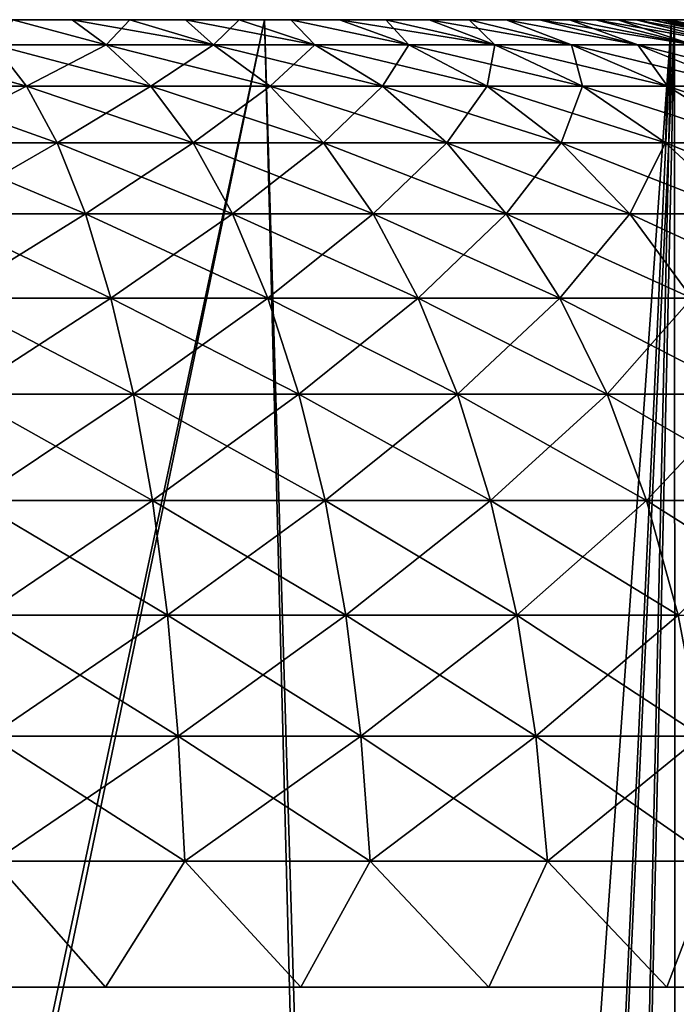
# Model space of a CAD drawing. Header units: millimetres. Extents: x -68 to 68, y 0 to 255.
# Tile 94 of 217: x 59.16 to 60.51, y 27.96 to 30. Entities that reach past the tile are written whole.
import ezdxf

# ---------------------------------------------------------------- set-up
doc = ezdxf.new("R2010")
doc.units = ezdxf.units.MM
doc.header["$LTSCALE"] = 41.718519
for name, color, linetype in [('10', 7, 'CONTINUOUS'), ('15', 7, 'CONTINUOUS'), ('2', 7, 'CONTINUOUS'), ('6', 7, 'CONTINUOUS'), ('69', 7, 'CONTINUOUS'), ('70', 7, 'CONTINUOUS'), ('71', 7, 'CONTINUOUS')]:
    doc.layers.add(name, color=color, linetype=linetype)

msp = doc.modelspace()

# ---------------------------------------------------------------- linework, layer by layer
at = {"layer": '10', "color": 7, "linetype": 'Continuous', "true_color": 0xf5f5f5}
for points in [[(58.2068, 30, 31.1122), (59.6633, 30, 28.2186), (58.4438, 24.2869, 30.1241), (58.2068, 30, 31.1122)], [(59.6633, 30, -28.2186), (58.2068, 30, -31.1122), (58.4744, 24.2869, -30.0646), (59.6633, 30, -28.2186)], [(58.4438, 24.2869, 30.1241), (59.6633, 30, 28.2186), (59.8107, 24.2869, 27.3097), (58.4438, 24.2869, 30.1241)], [(59.835, 24.2869, -27.2564), (59.6633, 30, -28.2186), (58.4744, 24.2869, -30.0646), (59.835, 24.2869, -27.2564)], [(59.6633, 30, 28.2186), (60.976, 30, 25.2571), (59.8107, 24.2869, 27.3097), (59.6633, 30, 28.2186)], [(60.976, 30, -25.2571), (59.6633, 30, -28.2186), (59.835, 24.2869, -27.2564), (60.976, 30, -25.2571)], [(59.8107, 24.2869, 27.3097), (60.976, 30, 25.2571), (61.0421, 24.2869, 24.4335), (59.8107, 24.2869, 27.3097)], [(61.0608, 24.2869, -24.3869), (60.976, 30, -25.2571), (59.835, 24.2869, -27.2564), (61.0608, 24.2869, -24.3869)]]:
    msp.add_3dface(points, dxfattribs=at)
at = {"layer": '15', "color": 252, "linetype": 'Continuous', "true_color": 0x96918c}
for points in [[(60.2832, 30, -24.9701), (58.9853, 30, -27.898), (34.2525, 30, -26.8351), (60.2832, 30, -24.9701)], [(35.8103, 30, -24.718), (60.2832, 30, -24.9701), (34.2525, 30, -26.8351), (35.8103, 30, -24.718)], [(58.9853, 30, 27.898), (60.2832, 30, 24.9701), (34.2525, 30, 26.8351), (58.9853, 30, 27.898)], [(34.2525, 30, 26.8351), (60.2832, 30, 24.9701), (35.8103, 30, 24.718), (34.2525, 30, 26.8351)], [(37.2374, 30, -22.5107), (60.2832, 30, -24.9701), (35.8103, 30, -24.718), (37.2374, 30, -22.5107)], [(60.2832, 30, 24.9701), (61.4357, 30, 21.9821), (35.8103, 30, 24.718), (60.2832, 30, 24.9701)], [(35.8103, 30, 24.718), (61.4357, 30, 21.9821), (37.2374, 30, 22.5107), (35.8103, 30, 24.718)], [(61.4357, 30, -21.9821), (60.2832, 30, -24.9701), (37.2374, 30, -22.5107), (61.4357, 30, -21.9821)], [(38.5286, 30, -20.2214), (61.4357, 30, -21.9821), (37.2374, 30, -22.5107), (38.5286, 30, -20.2214)], [(37.2374, 30, 22.5107), (61.4357, 30, 21.9821), (38.5286, 30, 20.2214), (37.2374, 30, 22.5107)], [(62.4404, 30, -18.941), (61.4357, 30, -21.9821), (38.5286, 30, -20.2214), (62.4404, 30, -18.941)], [(39.6792, 30, -17.8582), (62.4404, 30, -18.941), (38.5286, 30, -20.2214), (39.6792, 30, -17.8582)], [(61.4357, 30, 21.9821), (62.4404, 30, 18.941), (38.5286, 30, 20.2214), (61.4357, 30, 21.9821)], [(38.5286, 30, 20.2214), (62.4404, 30, 18.941), (39.6792, 30, 17.8582), (38.5286, 30, 20.2214)], [(63.2945, 30, -15.8545), (62.4404, 30, -18.941), (39.6792, 30, -17.8582), (63.2945, 30, -15.8545)], [(40.6851, 30, -15.4298), (63.2945, 30, -15.8545), (39.6792, 30, -17.8582), (40.6851, 30, -15.4298)], [(62.4404, 30, 18.941), (63.2945, 30, 15.8545), (39.6792, 30, 17.8582), (62.4404, 30, 18.941)], [(39.6792, 30, 17.8582), (63.2945, 30, 15.8545), (40.6851, 30, 15.4298), (39.6792, 30, 17.8582)], [(41.5425, 30, -12.9452), (63.2945, 30, -15.8545), (40.6851, 30, -15.4298), (41.5425, 30, -12.9452)], [(63.2945, 30, 15.8545), (63.9962, 30, 12.7296), (40.6851, 30, 15.4298), (63.2945, 30, 15.8545)], [(40.6851, 30, 15.4298), (63.9962, 30, 12.7296), (41.5425, 30, 12.9452), (40.6851, 30, 15.4298)], [(63.9962, 30, -12.7296), (63.2945, 30, -15.8545), (41.5425, 30, -12.9452), (63.9962, 30, -12.7296)], [(42.2483, 30, -10.4133), (63.9962, 30, -12.7296), (41.5425, 30, -12.9452), (42.2483, 30, -10.4133)], [(41.5425, 30, 12.9452), (63.9962, 30, 12.7296), (42.2483, 30, 10.4133), (41.5425, 30, 12.9452)], [(64.5438, 30, -9.5742), (63.9962, 30, -12.7296), (42.2483, 30, -10.4133), (64.5438, 30, -9.5742)], [(42.8, 30, -7.8433), (64.5438, 30, -9.5742), (42.2483, 30, -10.4133), (42.8, 30, -7.8433)], [(63.9962, 30, 12.7296), (64.5438, 30, 9.5742), (42.2483, 30, 10.4133), (63.9962, 30, 12.7296)], [(42.2483, 30, 10.4133), (64.5438, 30, 9.5742), (42.8, 30, 7.8433), (42.2483, 30, 10.4133)], [(64.9358, 30, -6.3956), (64.5438, 30, -9.5742), (42.8, 30, -7.8433), (64.9358, 30, -6.3956)], [(43.1954, 30, -5.2449), (64.9358, 30, -6.3956), (42.8, 30, -7.8433), (43.1954, 30, -5.2449)], [(64.5438, 30, 9.5742), (64.9358, 30, 6.3956), (42.8, 30, 7.8433), (64.5438, 30, 9.5742)], [(42.8, 30, 7.8433), (64.9358, 30, 6.3956), (43.1954, 30, 5.2449), (42.8, 30, 7.8433)], [(64.9358, 30, -6.3956), (43.1954, 30, -5.2449), (58.2633, 30, -4.3658), (64.9358, 30, -6.3956)], [(43.1954, 30, 5.2449), (64.9358, 30, 6.3956), (58.7367, 30, 4.3658), (43.1954, 30, 5.2449)], [(58.7367, 30, -4.3658), (64.9358, 30, -6.3956), (58.2633, 30, -4.3658), (58.7367, 30, -4.3658)], [(59.2074, 30, -4.3146), (64.9358, 30, -6.3956), (58.7367, 30, -4.3658), (59.2074, 30, -4.3146)], [(58.7367, 30, 4.3658), (64.9358, 30, 6.3956), (59.2074, 30, 4.3146), (58.7367, 30, 4.3658)], [(59.6697, 30, -4.2129), (64.9358, 30, -6.3956), (59.2074, 30, -4.3146), (59.6697, 30, -4.2129)], [(64.9358, 30, 6.3956), (65.1714, 30, 3.2017), (59.2074, 30, 4.3146), (64.9358, 30, 6.3956)], [(59.2074, 30, 4.3146), (65.1714, 30, 3.2017), (59.6697, 30, 4.2129), (59.2074, 30, 4.3146)], [(60.1183, 30, -4.0617), (64.9358, 30, -6.3956), (59.6697, 30, -4.2129), (60.1183, 30, -4.0617)], [(59.6697, 30, 4.2129), (65.1714, 30, 3.2017), (60.1183, 30, 4.0617), (59.6697, 30, 4.2129)], [(60.548, 30, -3.8629), (64.9358, 30, -6.3956), (60.1183, 30, -4.0617), (60.548, 30, -3.8629)], [(60.1183, 30, 4.0617), (65.1714, 30, 3.2017), (60.548, 30, 3.8629), (60.1183, 30, 4.0617)]]:
    msp.add_3dface(points, dxfattribs=at)
at = {"layer": '2', "color": 7, "linetype": 'Continuous', "true_color": 0xf5f5f5}
for points in [[(59.6633, 30, 28.2186), (58.2068, 30, 31.1122), (60.5109, 30, 29.9111), (59.6633, 30, 28.2186)], [(60.5109, 30, 29.9111), (58.2068, 30, 31.1122), (58.9951, 30, 32.7998), (60.5109, 30, 29.9111)], [(58.2068, 30, -31.1122), (59.6633, 30, -28.2186), (60.505, 30, -29.9231), (58.2068, 30, -31.1122)], [(58.9886, 30, -32.8116), (58.2068, 30, -31.1122), (60.505, 30, -29.9231), (58.9886, 30, -32.8116)], [(60.976, 30, 25.2571), (59.6633, 30, 28.2186), (61.8854, 30, 26.9526), (60.976, 30, 25.2571)], [(61.8854, 30, 26.9526), (59.6633, 30, 28.2186), (60.5109, 30, 29.9111), (61.8854, 30, 26.9526)], [(59.6633, 30, -28.2186), (60.976, 30, -25.2571), (61.8801, 30, -26.9648), (59.6633, 30, -28.2186)], [(60.505, 30, -29.9231), (59.6633, 30, -28.2186), (61.8801, 30, -26.9648), (60.505, 30, -29.9231)]]:
    msp.add_3dface(points, dxfattribs=at)
at = {"layer": '6', "color": 7, "linetype": 'Continuous', "true_color": 0xf5f5f5}
for points in [[(58.9886, 30, -32.8116), (60.505, 30, -29.9231), (58.3856, 0.2869, -31.2077), (58.9886, 30, -32.8116)], [(58.3856, 0.2869, -31.2077), (60.505, 30, -29.9231), (59.1339, 0.2869, -29.7655), (58.3856, 0.2869, -31.2077)], [(60.5109, 30, 29.9111), (58.9951, 30, 32.7998), (59.1339, 0.2869, 29.7655), (60.5109, 30, 29.9111)], [(59.1339, 0.2869, -29.7655), (60.505, 30, -29.9231), (59.8465, 0.2869, -28.3053), (59.1339, 0.2869, -29.7655)], [(59.8465, 0.2869, 28.3053), (60.5109, 30, 29.9111), (59.1339, 0.2869, 29.7655), (59.8465, 0.2869, 28.3053)], [(60.505, 30, -29.9231), (61.8801, 30, -26.9648), (59.8465, 0.2869, -28.3053), (60.505, 30, -29.9231)], [(59.8465, 0.2869, -28.3053), (61.8801, 30, -26.9648), (60.5232, 0.2869, -26.8281), (59.8465, 0.2869, -28.3053)], [(60.5232, 0.2869, 26.8281), (60.5109, 30, 29.9111), (59.8465, 0.2869, 28.3053), (60.5232, 0.2869, 26.8281)], [(61.8854, 30, 26.9526), (60.5109, 30, 29.9111), (60.5232, 0.2869, 26.8281), (61.8854, 30, 26.9526)]]:
    msp.add_3dface(points, dxfattribs=at)
at = {"layer": '69', "linetype": 'Continuous'}
for points in [[(59.1042, 29.948, 2.176), (59.3359, 29.948, 2.098), (59.143, 30, 1.8938), (59.1042, 29.948, 2.176)], [(59.143, 30, 1.8938), (59.3359, 29.948, 2.098), (59.2653, 30, 1.8478), (59.143, 30, 1.8938)], [(59.3359, 29.948, 2.098), (59.5578, 29.948, 1.9953), (59.2653, 30, 1.8478), (59.3359, 29.948, 2.098)], [(59.2653, 30, 1.8478), (59.5578, 29.948, 1.9953), (59.3846, 30, 1.7937), (59.2653, 30, 1.8478)], [(59.3846, 30, 1.7937), (59.5578, 29.948, 1.9953), (59.5, 30, 1.7321), (59.3846, 30, 1.7937)], [(59.5578, 29.948, 1.9953), (59.7674, 29.948, 1.8692), (59.5, 30, 1.7321), (59.5578, 29.948, 1.9953)], [(59.5, 30, 1.7321), (59.7674, 29.948, 1.8692), (59.6111, 30, 1.6629), (59.5, 30, 1.7321)], [(59.6111, 30, 1.6629), (59.7674, 29.948, 1.8692), (59.7176, 30, 1.5866), (59.6111, 30, 1.6629)], [(59.7674, 29.948, 1.8692), (59.962, 29.948, 1.7212), (59.7176, 30, 1.5866), (59.7674, 29.948, 1.8692)], [(59.7176, 30, 1.5866), (59.962, 29.948, 1.7212), (59.8186, 30, 1.5037), (59.7176, 30, 1.5866)], [(59.962, 29.948, 1.7212), (60.1396, 29.948, 1.5531), (59.8186, 30, 1.5037), (59.962, 29.948, 1.7212)], [(59.8186, 30, 1.5037), (60.1396, 29.948, 1.5531), (59.9143, 30, 1.4141), (59.8186, 30, 1.5037)], [(59.9143, 30, 1.4141), (60.1396, 29.948, 1.5531), (60.0036, 30, 1.3188), (59.9143, 30, 1.4141)], [(60.1396, 29.948, 1.5531), (60.2979, 29.948, 1.3667), (60.0036, 30, 1.3188), (60.1396, 29.948, 1.5531)], [(60.0036, 30, 1.3188), (60.2979, 29.948, 1.3667), (60.0867, 30, 1.2175), (60.0036, 30, 1.3188)], [(60.0867, 30, 1.2175), (60.2979, 29.948, 1.3667), (60.1629, 30, 1.1112), (60.0867, 30, 1.2175)], [(60.2979, 29.948, 1.3667), (60.4351, 29.948, 1.1643), (60.1629, 30, 1.1112), (60.2979, 29.948, 1.3667)], [(60.1629, 30, 1.1112), (60.4351, 29.948, 1.1643), (60.232, 30, 1), (60.1629, 30, 1.1112)], [(60.4351, 29.948, 1.1643), (60.5496, 29.948, 0.9483), (60.232, 30, 1), (60.4351, 29.948, 1.1643)], [(60.232, 30, 1), (60.5496, 29.948, 0.9483), (60.2938, 30, 0.8845), (60.232, 30, 1)], [(60.2938, 30, 0.8845), (60.5496, 29.948, 0.9483), (60.3477, 30, 0.7654), (60.2938, 30, 0.8845)], [(60.5496, 29.948, 0.9483), (60.6401, 29.948, 0.7211), (60.3477, 30, 0.7654), (60.5496, 29.948, 0.9483)], [(60.3477, 30, 0.7654), (60.6401, 29.948, 0.7211), (60.3939, 30, 0.6428), (60.3477, 30, 0.7654)], [(60.3939, 30, 0.6428), (60.6401, 29.948, 0.7211), (60.4318, 30, 0.5177), (60.3939, 30, 0.6428)], [(60.6401, 29.948, 0.7211), (60.7056, 29.948, 0.4855), (60.4318, 30, 0.5177), (60.6401, 29.948, 0.7211)], [(60.4318, 30, 0.5177), (60.7056, 29.948, 0.4855), (60.4616, 30, 0.3901), (60.4318, 30, 0.5177)], [(60.7056, 29.948, 0.4855), (60.7451, 29.948, 0.2442), (60.4616, 30, 0.3901), (60.7056, 29.948, 0.4855)], [(60.4616, 30, 0.3901), (60.7451, 29.948, 0.2442), (60.4829, 30, 0.2612), (60.4616, 30, 0.3901)], [(60.4829, 30, 0.2612), (60.7451, 29.948, 0.2442), (60.4957, 30, 0.1312), (60.4829, 30, 0.2612)], [(60.7451, 29.948, 0.2442), (60.7584, 29.948), (60.4957, 30, 0.1312), (60.7451, 29.948, 0.2442)], [(60.7584, 29.948), (60.5, 30), (60.4957, 30, 0.1312), (60.7584, 29.948)], [(58.9057, 29.8627, 2.475), (59.171, 29.8627, 2.4166), (58.8654, 29.948, 2.2286), (58.9057, 29.8627, 2.475)], [(58.8654, 29.948, 2.2286), (59.171, 29.8627, 2.4166), (59.1042, 29.948, 2.176), (58.8654, 29.948, 2.2286)], [(59.171, 29.8627, 2.4166), (59.4283, 29.8627, 2.3299), (59.1042, 29.948, 2.176), (59.171, 29.8627, 2.4166)], [(59.1042, 29.948, 2.176), (59.4283, 29.8627, 2.3299), (59.3359, 29.948, 2.098), (59.1042, 29.948, 2.176)], [(59.4283, 29.8627, 2.3299), (59.6748, 29.8627, 2.2158), (59.3359, 29.948, 2.098), (59.4283, 29.8627, 2.3299)], [(59.3359, 29.948, 2.098), (59.6748, 29.8627, 2.2158), (59.5578, 29.948, 1.9953), (59.3359, 29.948, 2.098)], [(59.6748, 29.8627, 2.2158), (59.9075, 29.8627, 2.0758), (59.5578, 29.948, 1.9953), (59.6748, 29.8627, 2.2158)], [(59.5578, 29.948, 1.9953), (59.9075, 29.8627, 2.0758), (59.7674, 29.948, 1.8692), (59.5578, 29.948, 1.9953)], [(59.9075, 29.8627, 2.0758), (60.1236, 29.8627, 1.9115), (59.7674, 29.948, 1.8692), (59.9075, 29.8627, 2.0758)], [(59.7674, 29.948, 1.8692), (60.1236, 29.8627, 1.9115), (59.962, 29.948, 1.7212), (59.7674, 29.948, 1.8692)], [(60.1236, 29.8627, 1.9115), (60.3208, 29.8627, 1.7247), (59.962, 29.948, 1.7212), (60.1236, 29.8627, 1.9115)], [(59.962, 29.948, 1.7212), (60.3208, 29.8627, 1.7247), (60.1396, 29.948, 1.5531), (59.962, 29.948, 1.7212)], [(60.3208, 29.8627, 1.7247), (60.4966, 29.8627, 1.5178), (60.1396, 29.948, 1.5531), (60.3208, 29.8627, 1.7247)], [(60.1396, 29.948, 1.5531), (60.4966, 29.8627, 1.5178), (60.2979, 29.948, 1.3667), (60.1396, 29.948, 1.5531)], [(60.4966, 29.8627, 1.5178), (60.649, 29.8627, 1.293), (60.2979, 29.948, 1.3667), (60.4966, 29.8627, 1.5178)], [(60.2979, 29.948, 1.3667), (60.649, 29.8627, 1.293), (60.4351, 29.948, 1.1643), (60.2979, 29.948, 1.3667)], [(60.649, 29.8627, 1.293), (60.7762, 29.8627, 1.0531), (60.4351, 29.948, 1.1643), (60.649, 29.8627, 1.293)], [(60.4351, 29.948, 1.1643), (60.7762, 29.8627, 1.0531), (60.5496, 29.948, 0.9483), (60.4351, 29.948, 1.1643)], [(58.944, 29.7456, 2.7082), (59.2342, 29.7456, 2.6443), (58.9057, 29.8627, 2.475), (58.944, 29.7456, 2.7082)], [(58.9057, 29.8627, 2.475), (59.2342, 29.7456, 2.6443), (59.171, 29.8627, 2.4166), (58.9057, 29.8627, 2.475)], [(59.2342, 29.7456, 2.6443), (59.5158, 29.7456, 2.5495), (59.171, 29.8627, 2.4166), (59.2342, 29.7456, 2.6443)], [(59.171, 29.8627, 2.4166), (59.5158, 29.7456, 2.5495), (59.4283, 29.8627, 2.3299), (59.171, 29.8627, 2.4166)], [(59.5158, 29.7456, 2.5495), (59.7855, 29.7456, 2.4247), (59.4283, 29.8627, 2.3299), (59.5158, 29.7456, 2.5495)], [(59.4283, 29.8627, 2.3299), (59.7855, 29.7456, 2.4247), (59.6748, 29.8627, 2.2158), (59.4283, 29.8627, 2.3299)], [(59.7855, 29.7456, 2.4247), (60.0401, 29.7456, 2.2715), (59.6748, 29.8627, 2.2158), (59.7855, 29.7456, 2.4247)], [(59.6748, 29.8627, 2.2158), (60.0401, 29.7456, 2.2715), (59.9075, 29.8627, 2.0758), (59.6748, 29.8627, 2.2158)], [(60.0401, 29.7456, 2.2715), (60.2767, 29.7456, 2.0917), (59.9075, 29.8627, 2.0758), (60.0401, 29.7456, 2.2715)], [(59.9075, 29.8627, 2.0758), (60.2767, 29.7456, 2.0917), (60.1236, 29.8627, 1.9115), (59.9075, 29.8627, 2.0758)], [(60.2767, 29.7456, 2.0917), (60.4924, 29.7456, 1.8873), (60.1236, 29.8627, 1.9115), (60.2767, 29.7456, 2.0917)], [(60.1236, 29.8627, 1.9115), (60.4924, 29.7456, 1.8873), (60.3208, 29.8627, 1.7247), (60.1236, 29.8627, 1.9115)], [(60.4924, 29.7456, 1.8873), (60.6848, 29.7456, 1.6608), (60.3208, 29.8627, 1.7247), (60.4924, 29.7456, 1.8873)], [(60.3208, 29.8627, 1.7247), (60.6848, 29.7456, 1.6608), (60.4966, 29.8627, 1.5178), (60.3208, 29.8627, 1.7247)], [(60.6848, 29.7456, 1.6608), (60.8515, 29.7456, 1.4149), (60.4966, 29.8627, 1.5178), (60.6848, 29.7456, 1.6608)], [(60.4966, 29.8627, 1.5178), (60.8515, 29.7456, 1.4149), (60.649, 29.8627, 1.293), (60.4966, 29.8627, 1.5178)], [(58.9794, 29.5986, 2.9244), (59.2928, 29.5986, 2.8554), (58.944, 29.7456, 2.7082), (58.9794, 29.5986, 2.9244)], [(58.944, 29.7456, 2.7082), (59.2928, 29.5986, 2.8554), (59.2342, 29.7456, 2.6443), (58.944, 29.7456, 2.7082)], [(59.2928, 29.5986, 2.8554), (59.5969, 29.5986, 2.753), (59.2342, 29.7456, 2.6443), (59.2928, 29.5986, 2.8554)], [(59.2342, 29.7456, 2.6443), (59.5969, 29.5986, 2.753), (59.5158, 29.7456, 2.5495), (59.2342, 29.7456, 2.6443)], [(59.5969, 29.5986, 2.753), (59.8881, 29.5986, 2.6182), (59.5158, 29.7456, 2.5495), (59.5969, 29.5986, 2.753)], [(59.5158, 29.7456, 2.5495), (59.8881, 29.5986, 2.6182), (59.7855, 29.7456, 2.4247), (59.5158, 29.7456, 2.5495)], [(59.8881, 29.5986, 2.6182), (60.163, 29.5986, 2.4528), (59.7855, 29.7456, 2.4247), (59.8881, 29.5986, 2.6182)], [(59.7855, 29.7456, 2.4247), (60.163, 29.5986, 2.4528), (60.0401, 29.7456, 2.2715), (59.7855, 29.7456, 2.4247)], [(60.163, 29.5986, 2.4528), (60.4185, 29.5986, 2.2586), (60.0401, 29.7456, 2.2715), (60.163, 29.5986, 2.4528)], [(60.0401, 29.7456, 2.2715), (60.4185, 29.5986, 2.2586), (60.2767, 29.7456, 2.0917), (60.0401, 29.7456, 2.2715)], [(60.4185, 29.5986, 2.2586), (60.6514, 29.5986, 2.038), (60.2767, 29.7456, 2.0917), (60.4185, 29.5986, 2.2586)], [(60.2767, 29.7456, 2.0917), (60.6514, 29.5986, 2.038), (60.4924, 29.7456, 1.8873), (60.2767, 29.7456, 2.0917)], [(60.6514, 29.5986, 2.038), (60.8592, 29.5986, 1.7934), (60.4924, 29.7456, 1.8873), (60.6514, 29.5986, 2.038)], [(60.4924, 29.7456, 1.8873), (60.8592, 29.5986, 1.7934), (60.6848, 29.7456, 1.6608), (60.4924, 29.7456, 1.8873)], [(59.0115, 29.4244, 3.1198), (59.3458, 29.4244, 3.0462), (58.9794, 29.5986, 2.9244), (59.0115, 29.4244, 3.1198)], [(58.9794, 29.5986, 2.9244), (59.3458, 29.4244, 3.0462), (59.2928, 29.5986, 2.8554), (58.9794, 29.5986, 2.9244)], [(59.3458, 29.4244, 3.0462), (59.6702, 29.4244, 2.9369), (59.2928, 29.5986, 2.8554), (59.3458, 29.4244, 3.0462)], [(59.2928, 29.5986, 2.8554), (59.6702, 29.4244, 2.9369), (59.5969, 29.5986, 2.753), (59.2928, 29.5986, 2.8554)], [(59.6702, 29.4244, 2.9369), (59.9809, 29.4244, 2.7932), (59.5969, 29.5986, 2.753), (59.6702, 29.4244, 2.9369)], [(59.5969, 29.5986, 2.753), (59.9809, 29.4244, 2.7932), (59.8881, 29.5986, 2.6182), (59.5969, 29.5986, 2.753)], [(59.9809, 29.4244, 2.7932), (60.2742, 29.4244, 2.6167), (59.8881, 29.5986, 2.6182), (59.9809, 29.4244, 2.7932)], [(59.8881, 29.5986, 2.6182), (60.2742, 29.4244, 2.6167), (60.163, 29.5986, 2.4528), (59.8881, 29.5986, 2.6182)], [(60.2742, 29.4244, 2.6167), (60.5467, 29.4244, 2.4096), (60.163, 29.5986, 2.4528), (60.2742, 29.4244, 2.6167)], [(60.163, 29.5986, 2.4528), (60.5467, 29.4244, 2.4096), (60.4185, 29.5986, 2.2586), (60.163, 29.5986, 2.4528)], [(60.5467, 29.4244, 2.4096), (60.7952, 29.4244, 2.1741), (60.4185, 29.5986, 2.2586), (60.5467, 29.4244, 2.4096)], [(60.4185, 29.5986, 2.2586), (60.7952, 29.4244, 2.1741), (60.6514, 29.5986, 2.038), (60.4185, 29.5986, 2.2586)], [(59.0396, 29.2257, 3.2911), (59.3922, 29.2257, 3.2135), (59.0115, 29.4244, 3.1198), (59.0396, 29.2257, 3.2911)], [(59.0115, 29.4244, 3.1198), (59.3922, 29.2257, 3.2135), (59.3458, 29.4244, 3.0462), (59.0115, 29.4244, 3.1198)], [(59.3922, 29.2257, 3.2135), (59.7344, 29.2257, 3.0982), (59.3458, 29.4244, 3.0462), (59.3922, 29.2257, 3.2135)], [(59.3458, 29.4244, 3.0462), (59.7344, 29.2257, 3.0982), (59.6702, 29.4244, 2.9369), (59.3458, 29.4244, 3.0462)], [(59.7344, 29.2257, 3.0982), (60.0622, 29.2257, 2.9466), (59.6702, 29.4244, 2.9369), (59.7344, 29.2257, 3.0982)], [(59.6702, 29.4244, 2.9369), (60.0622, 29.2257, 2.9466), (59.9809, 29.4244, 2.7932), (59.6702, 29.4244, 2.9369)], [(60.0622, 29.2257, 2.9466), (60.3716, 29.2257, 2.7604), (59.9809, 29.4244, 2.7932), (60.0622, 29.2257, 2.9466)], [(59.9809, 29.4244, 2.7932), (60.3716, 29.2257, 2.7604), (60.2742, 29.4244, 2.6167), (59.9809, 29.4244, 2.7932)], [(60.3716, 29.2257, 2.7604), (60.6591, 29.2257, 2.5419), (60.2742, 29.4244, 2.6167), (60.3716, 29.2257, 2.7604)], [(60.2742, 29.4244, 2.6167), (60.6591, 29.2257, 2.5419), (60.5467, 29.4244, 2.4096), (60.2742, 29.4244, 2.6167)], [(59.0632, 29.0061, 3.4354), (59.4313, 29.0061, 3.3544), (59.0396, 29.2257, 3.2911), (59.0632, 29.0061, 3.4354)], [(59.0396, 29.2257, 3.2911), (59.4313, 29.0061, 3.3544), (59.3922, 29.2257, 3.2135), (59.0396, 29.2257, 3.2911)], [(59.4313, 29.0061, 3.3544), (59.7886, 29.0061, 3.234), (59.3922, 29.2257, 3.2135), (59.4313, 29.0061, 3.3544)], [(59.3922, 29.2257, 3.2135), (59.7886, 29.0061, 3.234), (59.7344, 29.2257, 3.0982), (59.3922, 29.2257, 3.2135)], [(59.7886, 29.0061, 3.234), (60.1307, 29.0061, 3.0757), (59.7344, 29.2257, 3.0982), (59.7886, 29.0061, 3.234)], [(59.7344, 29.2257, 3.0982), (60.1307, 29.0061, 3.0757), (60.0622, 29.2257, 2.9466), (59.7344, 29.2257, 3.0982)], [(60.1307, 29.0061, 3.0757), (60.4536, 29.0061, 2.8814), (60.0622, 29.2257, 2.9466), (60.1307, 29.0061, 3.0757)], [(60.0622, 29.2257, 2.9466), (60.4536, 29.0061, 2.8814), (60.3716, 29.2257, 2.7604), (60.0622, 29.2257, 2.9466)], [(60.4536, 29.0061, 2.8814), (60.7537, 29.0061, 2.6533), (60.3716, 29.2257, 2.7604), (60.4536, 29.0061, 2.8814)], [(60.3716, 29.2257, 2.7604), (60.7537, 29.0061, 2.6533), (60.6591, 29.2257, 2.5419), (60.3716, 29.2257, 2.7604)], [(59.082, 28.7694, 3.5502), (59.4625, 28.7694, 3.4664), (59.0632, 29.0061, 3.4354), (59.082, 28.7694, 3.5502)], [(59.0632, 29.0061, 3.4354), (59.4625, 28.7694, 3.4664), (59.4313, 29.0061, 3.3544), (59.0632, 29.0061, 3.4354)], [(59.4625, 28.7694, 3.4664), (59.8316, 28.7694, 3.3421), (59.4313, 29.0061, 3.3544), (59.4625, 28.7694, 3.4664)], [(59.4313, 29.0061, 3.3544), (59.8316, 28.7694, 3.3421), (59.7886, 29.0061, 3.234), (59.4313, 29.0061, 3.3544)], [(59.8316, 28.7694, 3.3421), (60.1851, 28.7694, 3.1785), (59.7886, 29.0061, 3.234), (59.8316, 28.7694, 3.3421)], [(59.7886, 29.0061, 3.234), (60.1851, 28.7694, 3.1785), (60.1307, 29.0061, 3.0757), (59.7886, 29.0061, 3.234)], [(60.1851, 28.7694, 3.1785), (60.5189, 28.7694, 2.9777), (60.1307, 29.0061, 3.0757), (60.1851, 28.7694, 3.1785)], [(60.1307, 29.0061, 3.0757), (60.5189, 28.7694, 2.9777), (60.4536, 29.0061, 2.8814), (60.1307, 29.0061, 3.0757)], [(60.5189, 28.7694, 2.9777), (60.829, 28.7694, 2.7419), (60.4536, 29.0061, 2.8814), (60.5189, 28.7694, 2.9777)], [(60.4536, 29.0061, 2.8814), (60.829, 28.7694, 2.7419), (60.7537, 29.0061, 2.6533), (60.4536, 29.0061, 2.8814)], [(59.0957, 28.5194, 3.6335), (59.485, 28.5194, 3.5478), (59.082, 28.7694, 3.5502), (59.0957, 28.5194, 3.6335)], [(59.082, 28.7694, 3.5502), (59.485, 28.5194, 3.5478), (59.4625, 28.7694, 3.4664), (59.082, 28.7694, 3.5502)], [(59.485, 28.5194, 3.5478), (59.8628, 28.5194, 3.4205), (59.4625, 28.7694, 3.4664), (59.485, 28.5194, 3.5478)], [(59.4625, 28.7694, 3.4664), (59.8628, 28.5194, 3.4205), (59.8316, 28.7694, 3.3421), (59.4625, 28.7694, 3.4664)], [(59.8628, 28.5194, 3.4205), (60.2247, 28.5194, 3.2531), (59.8316, 28.7694, 3.3421), (59.8628, 28.5194, 3.4205)], [(59.8316, 28.7694, 3.3421), (60.2247, 28.5194, 3.2531), (60.1851, 28.7694, 3.1785), (59.8316, 28.7694, 3.3421)], [(60.2247, 28.5194, 3.2531), (60.5663, 28.5194, 3.0476), (60.1851, 28.7694, 3.1785), (60.2247, 28.5194, 3.2531)], [(60.1851, 28.7694, 3.1785), (60.5663, 28.5194, 3.0476), (60.5189, 28.7694, 2.9777), (60.1851, 28.7694, 3.1785)], [(59.1039, 28.2606, 3.6839), (59.4987, 28.2606, 3.597), (59.0957, 28.5194, 3.6335), (59.1039, 28.2606, 3.6839)], [(59.0957, 28.5194, 3.6335), (59.4987, 28.2606, 3.597), (59.485, 28.5194, 3.5478), (59.0957, 28.5194, 3.6335)], [(59.4987, 28.2606, 3.597), (59.8818, 28.2606, 3.468), (59.485, 28.5194, 3.5478), (59.4987, 28.2606, 3.597)], [(59.485, 28.5194, 3.5478), (59.8818, 28.2606, 3.468), (59.8628, 28.5194, 3.4205), (59.485, 28.5194, 3.5478)], [(59.8818, 28.2606, 3.468), (60.2486, 28.2606, 3.2982), (59.8628, 28.5194, 3.4205), (59.8818, 28.2606, 3.468)], [(59.8628, 28.5194, 3.4205), (60.2486, 28.2606, 3.2982), (60.2247, 28.5194, 3.2531), (59.8628, 28.5194, 3.4205)], [(60.2486, 28.2606, 3.2982), (60.595, 28.2606, 3.0898), (60.2247, 28.5194, 3.2531), (60.2486, 28.2606, 3.2982)], [(60.2247, 28.5194, 3.2531), (60.595, 28.2606, 3.0898), (60.5663, 28.5194, 3.0476), (60.2247, 28.5194, 3.2531)], [(58.9199, 28, 3.7264), (59.3345, 28, 3.656), (59.1039, 28.2606, 3.6839), (58.9199, 28, 3.7264)], [(59.1039, 28.2606, 3.6839), (59.3345, 28, 3.656), (59.4987, 28.2606, 3.597), (59.1039, 28.2606, 3.6839)], [(59.3345, 28, 3.656), (59.7385, 28, 3.5396), (59.4987, 28.2606, 3.597), (59.3345, 28, 3.656)], [(59.4987, 28.2606, 3.597), (59.7385, 28, 3.5396), (59.8818, 28.2606, 3.468), (59.4987, 28.2606, 3.597)], [(59.7385, 28, 3.5396), (60.1271, 28, 3.3786), (59.8818, 28.2606, 3.468), (59.7385, 28, 3.5396)], [(59.8818, 28.2606, 3.468), (60.1271, 28, 3.3786), (60.2486, 28.2606, 3.2982), (59.8818, 28.2606, 3.468)], [(60.1271, 28, 3.3786), (60.4951, 28, 3.1752), (60.2486, 28.2606, 3.2982), (60.1271, 28, 3.3786)], [(60.2486, 28.2606, 3.2982), (60.4951, 28, 3.1752), (60.595, 28.2606, 3.0898), (60.2486, 28.2606, 3.2982)], [(60.4951, 28, 3.1752), (60.8381, 28, 2.9319), (60.595, 28.2606, 3.0898), (60.4951, 28, 3.1752)]]:
    msp.add_3dface(points, dxfattribs=at)
at = {"layer": '70', "linetype": 'Continuous'}
for points in [[(56.9964, 30, 1.3188), (57.0857, 30, 1.4141), (60.0036, 30, 1.3188), (56.9964, 30, 1.3188)], [(56.9964, 30, 1.3188), (60.0036, 30, 1.3188), (59.2217, 30, 1.25), (56.9964, 30, 1.3188)], [(57.7783, 30, 1.25), (56.9964, 30, 1.3188), (59.2217, 30, 1.25), (57.7783, 30, 1.25)], [(57.0857, 30, -1.4141), (56.9964, 30, -1.3188), (59.9143, 30, -1.4141), (57.0857, 30, -1.4141)], [(59.9143, 30, -1.4141), (56.9964, 30, -1.3188), (60.0036, 30, -1.3188), (59.9143, 30, -1.4141)], [(60.0036, 30, -1.3188), (56.9964, 30, -1.3188), (57.7783, 30, -1.25), (60.0036, 30, -1.3188)], [(57.0857, 30, 1.4141), (57.1814, 30, 1.5037), (59.9143, 30, 1.4141), (57.0857, 30, 1.4141)], [(57.0857, 30, 1.4141), (59.9143, 30, 1.4141), (60.0036, 30, 1.3188), (57.0857, 30, 1.4141)], [(57.1814, 30, -1.5037), (57.0857, 30, -1.4141), (59.8186, 30, -1.5037), (57.1814, 30, -1.5037)], [(59.8186, 30, -1.5037), (57.0857, 30, -1.4141), (59.9143, 30, -1.4141), (59.8186, 30, -1.5037)], [(57.1814, 30, 1.5037), (57.2824, 30, 1.5866), (59.8186, 30, 1.5037), (57.1814, 30, 1.5037)], [(57.1814, 30, 1.5037), (59.8186, 30, 1.5037), (59.9143, 30, 1.4141), (57.1814, 30, 1.5037)], [(57.2824, 30, -1.5866), (57.1814, 30, -1.5037), (59.7176, 30, -1.5866), (57.2824, 30, -1.5866)], [(59.7176, 30, -1.5866), (57.1814, 30, -1.5037), (59.8186, 30, -1.5037), (59.7176, 30, -1.5866)], [(57.2824, 30, 1.5866), (57.3889, 30, 1.6629), (59.7176, 30, 1.5866), (57.2824, 30, 1.5866)], [(57.2824, 30, 1.5866), (59.7176, 30, 1.5866), (59.8186, 30, 1.5037), (57.2824, 30, 1.5866)], [(57.3889, 30, -1.6629), (57.2824, 30, -1.5866), (59.6111, 30, -1.6629), (57.3889, 30, -1.6629)], [(59.6111, 30, -1.6629), (57.2824, 30, -1.5866), (59.7176, 30, -1.5866), (59.6111, 30, -1.6629)], [(57.3889, 30, 1.6629), (57.5, 30, 1.7321), (59.6111, 30, 1.6629), (57.3889, 30, 1.6629)], [(57.3889, 30, 1.6629), (59.6111, 30, 1.6629), (59.7176, 30, 1.5866), (57.3889, 30, 1.6629)], [(57.5, 30, -1.7321), (57.3889, 30, -1.6629), (59.5, 30, -1.7321), (57.5, 30, -1.7321)], [(59.5, 30, -1.7321), (57.3889, 30, -1.6629), (59.6111, 30, -1.6629), (59.5, 30, -1.7321)], [(57.5, 30, 1.7321), (57.6154, 30, 1.7937), (59.5, 30, 1.7321), (57.5, 30, 1.7321)], [(57.5, 30, 1.7321), (59.5, 30, 1.7321), (59.6111, 30, 1.6629), (57.5, 30, 1.7321)], [(57.6154, 30, -1.7937), (57.5, 30, -1.7321), (59.3846, 30, -1.7937), (57.6154, 30, -1.7937)], [(59.3846, 30, -1.7937), (57.5, 30, -1.7321), (59.5, 30, -1.7321), (59.3846, 30, -1.7937)], [(57.6154, 30, 1.7937), (57.7347, 30, 1.8478), (59.3846, 30, 1.7937), (57.6154, 30, 1.7937)], [(57.6154, 30, 1.7937), (59.3846, 30, 1.7937), (59.5, 30, 1.7321), (57.6154, 30, 1.7937)], [(57.7347, 30, -1.8478), (57.6154, 30, -1.7937), (59.2653, 30, -1.8478), (57.7347, 30, -1.8478)], [(59.2653, 30, -1.8478), (57.6154, 30, -1.7937), (59.3846, 30, -1.7937), (59.2653, 30, -1.8478)], [(57.7347, 30, 1.8478), (57.857, 30, 1.8938), (59.2653, 30, 1.8478), (57.7347, 30, 1.8478)], [(57.7347, 30, 1.8478), (59.2653, 30, 1.8478), (59.3846, 30, 1.7937), (57.7347, 30, 1.8478)], [(59.143, 30, -1.8938), (57.7347, 30, -1.8478), (59.2653, 30, -1.8478), (59.143, 30, -1.8938)], [(59.2217, 30, -1.25), (60.0036, 30, -1.3188), (57.7783, 30, -1.25), (59.2217, 30, -1.25)], [(57.857, 30, 1.8938), (59.143, 30, 1.8938), (59.2653, 30, 1.8478), (57.857, 30, 1.8938)], [(60.4957, 30, 0.1312), (60.5, 30), (59.2217, 30, 1.25), (60.4957, 30, 0.1312)], [(60.5, 30), (59.9434, 30), (59.2217, 30, 1.25), (60.5, 30)], [(60.0036, 30, 1.3188), (60.0867, 30, 1.2175), (59.2217, 30, 1.25), (60.0036, 30, 1.3188)], [(60.0867, 30, 1.2175), (60.1629, 30, 1.1112), (59.2217, 30, 1.25), (60.0867, 30, 1.2175)], [(60.1629, 30, 1.1112), (60.232, 30, 1), (59.2217, 30, 1.25), (60.1629, 30, 1.1112)], [(60.232, 30, 1), (60.2938, 30, 0.8845), (59.2217, 30, 1.25), (60.232, 30, 1)], [(60.2938, 30, 0.8845), (60.3477, 30, 0.7654), (59.2217, 30, 1.25), (60.2938, 30, 0.8845)], [(60.3477, 30, 0.7654), (60.3939, 30, 0.6428), (59.2217, 30, 1.25), (60.3477, 30, 0.7654)], [(60.3939, 30, 0.6428), (60.4318, 30, 0.5177), (59.2217, 30, 1.25), (60.3939, 30, 0.6428)], [(60.4318, 30, 0.5177), (60.4616, 30, 0.3901), (59.2217, 30, 1.25), (60.4318, 30, 0.5177)], [(60.4616, 30, 0.3901), (60.4829, 30, 0.2612), (59.2217, 30, 1.25), (60.4616, 30, 0.3901)], [(60.4829, 30, 0.2612), (60.4957, 30, 0.1312), (59.2217, 30, 1.25), (60.4829, 30, 0.2612)], [(60.0867, 30, -1.2175), (60.0036, 30, -1.3188), (59.2217, 30, -1.25), (60.0867, 30, -1.2175)], [(59.9434, 30), (60.0867, 30, -1.2175), (59.2217, 30, -1.25), (59.9434, 30)], [(60.5, 30), (60.4957, 30, -0.1312), (59.9434, 30), (60.5, 30)], [(60.1629, 30, -1.1112), (60.0867, 30, -1.2175), (59.9434, 30), (60.1629, 30, -1.1112)], [(60.232, 30, -1), (60.1629, 30, -1.1112), (59.9434, 30), (60.232, 30, -1)], [(60.2938, 30, -0.8845), (60.232, 30, -1), (59.9434, 30), (60.2938, 30, -0.8845)], [(60.3477, 30, -0.7654), (60.2938, 30, -0.8845), (59.9434, 30), (60.3477, 30, -0.7654)], [(60.3939, 30, -0.6428), (60.3477, 30, -0.7654), (59.9434, 30), (60.3939, 30, -0.6428)], [(60.4318, 30, -0.5177), (60.3939, 30, -0.6428), (59.9434, 30), (60.4318, 30, -0.5177)], [(60.4616, 30, -0.3901), (60.4318, 30, -0.5177), (59.9434, 30), (60.4616, 30, -0.3901)], [(60.4829, 30, -0.2612), (60.4616, 30, -0.3901), (59.9434, 30), (60.4829, 30, -0.2612)], [(60.4957, 30, -0.1312), (60.4829, 30, -0.2612), (59.9434, 30), (60.4957, 30, -0.1312)]]:
    msp.add_3dface(points, dxfattribs=at)
at = {"layer": '71', "linetype": 'Continuous'}
for points in [[(59.143, 30, -1.8938), (59.3359, 29.948, -2.098), (59.1042, 29.948, -2.176), (59.143, 30, -1.8938)], [(59.143, 30, -1.8938), (59.2653, 30, -1.8478), (59.3359, 29.948, -2.098), (59.143, 30, -1.8938)], [(59.2653, 30, -1.8478), (59.3846, 30, -1.7937), (59.3359, 29.948, -2.098), (59.2653, 30, -1.8478)], [(59.3846, 30, -1.7937), (59.5578, 29.948, -1.9953), (59.3359, 29.948, -2.098), (59.3846, 30, -1.7937)], [(59.3846, 30, -1.7937), (59.5, 30, -1.7321), (59.5578, 29.948, -1.9953), (59.3846, 30, -1.7937)], [(59.5, 30, -1.7321), (59.6111, 30, -1.6629), (59.5578, 29.948, -1.9953), (59.5, 30, -1.7321)], [(59.6111, 30, -1.6629), (59.7674, 29.948, -1.8692), (59.5578, 29.948, -1.9953), (59.6111, 30, -1.6629)], [(59.6111, 30, -1.6629), (59.7176, 30, -1.5866), (59.7674, 29.948, -1.8692), (59.6111, 30, -1.6629)], [(59.7176, 30, -1.5866), (59.8186, 30, -1.5037), (59.962, 29.948, -1.7212), (59.7176, 30, -1.5866)], [(59.7176, 30, -1.5866), (59.962, 29.948, -1.7212), (59.7674, 29.948, -1.8692), (59.7176, 30, -1.5866)], [(59.8186, 30, -1.5037), (59.9143, 30, -1.4141), (59.962, 29.948, -1.7212), (59.8186, 30, -1.5037)], [(59.9143, 30, -1.4141), (60.0036, 30, -1.3188), (60.1396, 29.948, -1.5531), (59.9143, 30, -1.4141)], [(59.9143, 30, -1.4141), (60.1396, 29.948, -1.5531), (59.962, 29.948, -1.7212), (59.9143, 30, -1.4141)], [(60.0036, 30, -1.3188), (60.0867, 30, -1.2175), (60.1396, 29.948, -1.5531), (60.0036, 30, -1.3188)], [(60.0867, 30, -1.2175), (60.1629, 30, -1.1112), (60.2979, 29.948, -1.3667), (60.0867, 30, -1.2175)], [(60.0867, 30, -1.2175), (60.2979, 29.948, -1.3667), (60.1396, 29.948, -1.5531), (60.0867, 30, -1.2175)], [(60.1629, 30, -1.1112), (60.232, 30, -1), (60.4351, 29.948, -1.1643), (60.1629, 30, -1.1112)], [(60.1629, 30, -1.1112), (60.4351, 29.948, -1.1643), (60.2979, 29.948, -1.3667), (60.1629, 30, -1.1112)], [(60.232, 30, -1), (60.2938, 30, -0.8845), (60.4351, 29.948, -1.1643), (60.232, 30, -1)], [(60.2938, 30, -0.8845), (60.3477, 30, -0.7654), (60.5496, 29.948, -0.9483), (60.2938, 30, -0.8845)], [(60.2938, 30, -0.8845), (60.5496, 29.948, -0.9483), (60.4351, 29.948, -1.1643), (60.2938, 30, -0.8845)], [(60.3477, 30, -0.7654), (60.3939, 30, -0.6428), (60.5496, 29.948, -0.9483), (60.3477, 30, -0.7654)], [(60.3939, 30, -0.6428), (60.4318, 30, -0.5177), (60.6401, 29.948, -0.7211), (60.3939, 30, -0.6428)], [(60.3939, 30, -0.6428), (60.6401, 29.948, -0.7211), (60.5496, 29.948, -0.9483), (60.3939, 30, -0.6428)], [(60.4318, 30, -0.5177), (60.4616, 30, -0.3901), (60.7056, 29.948, -0.4855), (60.4318, 30, -0.5177)], [(60.4318, 30, -0.5177), (60.7056, 29.948, -0.4855), (60.6401, 29.948, -0.7211), (60.4318, 30, -0.5177)], [(60.4616, 30, -0.3901), (60.4829, 30, -0.2612), (60.7056, 29.948, -0.4855), (60.4616, 30, -0.3901)], [(60.4829, 30, -0.2612), (60.4957, 30, -0.1312), (60.7451, 29.948, -0.2442), (60.4829, 30, -0.2612)], [(60.4829, 30, -0.2612), (60.7451, 29.948, -0.2442), (60.7056, 29.948, -0.4855), (60.4829, 30, -0.2612)], [(60.4957, 30, -0.1312), (60.5, 30), (60.7451, 29.948, -0.2442), (60.4957, 30, -0.1312)], [(60.5, 30), (60.7584, 29.948), (60.7451, 29.948, -0.2442), (60.5, 30)], [(59.171, 29.8627, -2.4166), (58.9057, 29.8627, -2.475), (59.1042, 29.948, -2.176), (59.171, 29.8627, -2.4166)], [(59.3359, 29.948, -2.098), (59.171, 29.8627, -2.4166), (59.1042, 29.948, -2.176), (59.3359, 29.948, -2.098)], [(59.4283, 29.8627, -2.3299), (59.171, 29.8627, -2.4166), (59.3359, 29.948, -2.098), (59.4283, 29.8627, -2.3299)], [(59.5578, 29.948, -1.9953), (59.4283, 29.8627, -2.3299), (59.3359, 29.948, -2.098), (59.5578, 29.948, -1.9953)], [(59.6748, 29.8627, -2.2158), (59.4283, 29.8627, -2.3299), (59.5578, 29.948, -1.9953), (59.6748, 29.8627, -2.2158)], [(59.7674, 29.948, -1.8692), (59.6748, 29.8627, -2.2158), (59.5578, 29.948, -1.9953), (59.7674, 29.948, -1.8692)], [(59.9075, 29.8627, -2.0758), (59.6748, 29.8627, -2.2158), (59.7674, 29.948, -1.8692), (59.9075, 29.8627, -2.0758)], [(59.962, 29.948, -1.7212), (59.9075, 29.8627, -2.0758), (59.7674, 29.948, -1.8692), (59.962, 29.948, -1.7212)], [(60.1236, 29.8627, -1.9115), (59.9075, 29.8627, -2.0758), (59.962, 29.948, -1.7212), (60.1236, 29.8627, -1.9115)], [(60.1396, 29.948, -1.5531), (60.1236, 29.8627, -1.9115), (59.962, 29.948, -1.7212), (60.1396, 29.948, -1.5531)], [(60.3208, 29.8627, -1.7247), (60.1236, 29.8627, -1.9115), (60.1396, 29.948, -1.5531), (60.3208, 29.8627, -1.7247)], [(60.2979, 29.948, -1.3667), (60.3208, 29.8627, -1.7247), (60.1396, 29.948, -1.5531), (60.2979, 29.948, -1.3667)], [(60.4966, 29.8627, -1.5178), (60.3208, 29.8627, -1.7247), (60.2979, 29.948, -1.3667), (60.4966, 29.8627, -1.5178)], [(60.4351, 29.948, -1.1643), (60.4966, 29.8627, -1.5178), (60.2979, 29.948, -1.3667), (60.4351, 29.948, -1.1643)], [(60.649, 29.8627, -1.293), (60.4966, 29.8627, -1.5178), (60.4351, 29.948, -1.1643), (60.649, 29.8627, -1.293)], [(60.5496, 29.948, -0.9483), (60.649, 29.8627, -1.293), (60.4351, 29.948, -1.1643), (60.5496, 29.948, -0.9483)], [(59.171, 29.8627, -2.4166), (58.944, 29.7456, -2.7082), (58.9057, 29.8627, -2.475), (59.171, 29.8627, -2.4166)], [(59.2342, 29.7456, -2.6443), (58.944, 29.7456, -2.7082), (59.171, 29.8627, -2.4166), (59.2342, 29.7456, -2.6443)], [(59.4283, 29.8627, -2.3299), (59.2342, 29.7456, -2.6443), (59.171, 29.8627, -2.4166), (59.4283, 29.8627, -2.3299)], [(59.5158, 29.7456, -2.5495), (59.2342, 29.7456, -2.6443), (59.4283, 29.8627, -2.3299), (59.5158, 29.7456, -2.5495)], [(59.6748, 29.8627, -2.2158), (59.5158, 29.7456, -2.5495), (59.4283, 29.8627, -2.3299), (59.6748, 29.8627, -2.2158)], [(59.7855, 29.7456, -2.4247), (59.5158, 29.7456, -2.5495), (59.6748, 29.8627, -2.2158), (59.7855, 29.7456, -2.4247)], [(59.9075, 29.8627, -2.0758), (59.7855, 29.7456, -2.4247), (59.6748, 29.8627, -2.2158), (59.9075, 29.8627, -2.0758)], [(60.0401, 29.7456, -2.2715), (59.7855, 29.7456, -2.4247), (59.9075, 29.8627, -2.0758), (60.0401, 29.7456, -2.2715)], [(60.1236, 29.8627, -1.9115), (60.0401, 29.7456, -2.2715), (59.9075, 29.8627, -2.0758), (60.1236, 29.8627, -1.9115)], [(60.2767, 29.7456, -2.0917), (60.0401, 29.7456, -2.2715), (60.1236, 29.8627, -1.9115), (60.2767, 29.7456, -2.0917)], [(60.3208, 29.8627, -1.7247), (60.2767, 29.7456, -2.0917), (60.1236, 29.8627, -1.9115), (60.3208, 29.8627, -1.7247)], [(60.4924, 29.7456, -1.8873), (60.2767, 29.7456, -2.0917), (60.3208, 29.8627, -1.7247), (60.4924, 29.7456, -1.8873)], [(60.4966, 29.8627, -1.5178), (60.4924, 29.7456, -1.8873), (60.3208, 29.8627, -1.7247), (60.4966, 29.8627, -1.5178)], [(60.6848, 29.7456, -1.6608), (60.4924, 29.7456, -1.8873), (60.4966, 29.8627, -1.5178), (60.6848, 29.7456, -1.6608)], [(60.649, 29.8627, -1.293), (60.6848, 29.7456, -1.6608), (60.4966, 29.8627, -1.5178), (60.649, 29.8627, -1.293)], [(59.2342, 29.7456, -2.6443), (58.9794, 29.5986, -2.9244), (58.944, 29.7456, -2.7082), (59.2342, 29.7456, -2.6443)], [(59.2928, 29.5986, -2.8554), (58.9794, 29.5986, -2.9244), (59.2342, 29.7456, -2.6443), (59.2928, 29.5986, -2.8554)], [(59.5158, 29.7456, -2.5495), (59.2928, 29.5986, -2.8554), (59.2342, 29.7456, -2.6443), (59.5158, 29.7456, -2.5495)], [(59.5969, 29.5986, -2.753), (59.2928, 29.5986, -2.8554), (59.5158, 29.7456, -2.5495), (59.5969, 29.5986, -2.753)], [(59.7855, 29.7456, -2.4247), (59.5969, 29.5986, -2.753), (59.5158, 29.7456, -2.5495), (59.7855, 29.7456, -2.4247)], [(59.8881, 29.5986, -2.6182), (59.5969, 29.5986, -2.753), (59.7855, 29.7456, -2.4247), (59.8881, 29.5986, -2.6182)], [(60.0401, 29.7456, -2.2715), (59.8881, 29.5986, -2.6182), (59.7855, 29.7456, -2.4247), (60.0401, 29.7456, -2.2715)], [(60.163, 29.5986, -2.4528), (59.8881, 29.5986, -2.6182), (60.0401, 29.7456, -2.2715), (60.163, 29.5986, -2.4528)], [(60.2767, 29.7456, -2.0917), (60.163, 29.5986, -2.4528), (60.0401, 29.7456, -2.2715), (60.2767, 29.7456, -2.0917)], [(60.4185, 29.5986, -2.2586), (60.163, 29.5986, -2.4528), (60.2767, 29.7456, -2.0917), (60.4185, 29.5986, -2.2586)], [(60.4924, 29.7456, -1.8873), (60.4185, 29.5986, -2.2586), (60.2767, 29.7456, -2.0917), (60.4924, 29.7456, -1.8873)], [(60.6514, 29.5986, -2.038), (60.4185, 29.5986, -2.2586), (60.4924, 29.7456, -1.8873), (60.6514, 29.5986, -2.038)], [(60.6848, 29.7456, -1.6608), (60.6514, 29.5986, -2.038), (60.4924, 29.7456, -1.8873), (60.6848, 29.7456, -1.6608)], [(59.2928, 29.5986, -2.8554), (59.0115, 29.4244, -3.1198), (58.9794, 29.5986, -2.9244), (59.2928, 29.5986, -2.8554)], [(59.3458, 29.4244, -3.0462), (59.0115, 29.4244, -3.1198), (59.2928, 29.5986, -2.8554), (59.3458, 29.4244, -3.0462)], [(59.5969, 29.5986, -2.753), (59.3458, 29.4244, -3.0462), (59.2928, 29.5986, -2.8554), (59.5969, 29.5986, -2.753)], [(59.6702, 29.4244, -2.9369), (59.3458, 29.4244, -3.0462), (59.5969, 29.5986, -2.753), (59.6702, 29.4244, -2.9369)], [(59.8881, 29.5986, -2.6182), (59.6702, 29.4244, -2.9369), (59.5969, 29.5986, -2.753), (59.8881, 29.5986, -2.6182)], [(59.9809, 29.4244, -2.7932), (59.6702, 29.4244, -2.9369), (59.8881, 29.5986, -2.6182), (59.9809, 29.4244, -2.7932)], [(60.163, 29.5986, -2.4528), (59.9809, 29.4244, -2.7932), (59.8881, 29.5986, -2.6182), (60.163, 29.5986, -2.4528)], [(60.2742, 29.4244, -2.6167), (59.9809, 29.4244, -2.7932), (60.163, 29.5986, -2.4528), (60.2742, 29.4244, -2.6167)], [(60.4185, 29.5986, -2.2586), (60.2742, 29.4244, -2.6167), (60.163, 29.5986, -2.4528), (60.4185, 29.5986, -2.2586)], [(60.5467, 29.4244, -2.4096), (60.2742, 29.4244, -2.6167), (60.4185, 29.5986, -2.2586), (60.5467, 29.4244, -2.4096)], [(60.6514, 29.5986, -2.038), (60.5467, 29.4244, -2.4096), (60.4185, 29.5986, -2.2586), (60.6514, 29.5986, -2.038)], [(59.3458, 29.4244, -3.0462), (59.0396, 29.2257, -3.2911), (59.0115, 29.4244, -3.1198), (59.3458, 29.4244, -3.0462)], [(59.3922, 29.2257, -3.2135), (59.0396, 29.2257, -3.2911), (59.3458, 29.4244, -3.0462), (59.3922, 29.2257, -3.2135)], [(59.6702, 29.4244, -2.9369), (59.3922, 29.2257, -3.2135), (59.3458, 29.4244, -3.0462), (59.6702, 29.4244, -2.9369)], [(59.7344, 29.2257, -3.0982), (59.3922, 29.2257, -3.2135), (59.6702, 29.4244, -2.9369), (59.7344, 29.2257, -3.0982)], [(59.9809, 29.4244, -2.7932), (59.7344, 29.2257, -3.0982), (59.6702, 29.4244, -2.9369), (59.9809, 29.4244, -2.7932)], [(60.0622, 29.2257, -2.9466), (59.7344, 29.2257, -3.0982), (59.9809, 29.4244, -2.7932), (60.0622, 29.2257, -2.9466)], [(60.2742, 29.4244, -2.6167), (60.0622, 29.2257, -2.9466), (59.9809, 29.4244, -2.7932), (60.2742, 29.4244, -2.6167)], [(60.3716, 29.2257, -2.7604), (60.0622, 29.2257, -2.9466), (60.2742, 29.4244, -2.6167), (60.3716, 29.2257, -2.7604)], [(60.5467, 29.4244, -2.4096), (60.3716, 29.2257, -2.7604), (60.2742, 29.4244, -2.6167), (60.5467, 29.4244, -2.4096)], [(60.6591, 29.2257, -2.5419), (60.3716, 29.2257, -2.7604), (60.5467, 29.4244, -2.4096), (60.6591, 29.2257, -2.5419)], [(59.3922, 29.2257, -3.2135), (59.0632, 29.0061, -3.4354), (59.0396, 29.2257, -3.2911), (59.3922, 29.2257, -3.2135)], [(59.4313, 29.0061, -3.3544), (59.0632, 29.0061, -3.4354), (59.3922, 29.2257, -3.2135), (59.4313, 29.0061, -3.3544)], [(59.7344, 29.2257, -3.0982), (59.4313, 29.0061, -3.3544), (59.3922, 29.2257, -3.2135), (59.7344, 29.2257, -3.0982)], [(59.7886, 29.0061, -3.234), (59.4313, 29.0061, -3.3544), (59.7344, 29.2257, -3.0982), (59.7886, 29.0061, -3.234)], [(60.0622, 29.2257, -2.9466), (59.7886, 29.0061, -3.234), (59.7344, 29.2257, -3.0982), (60.0622, 29.2257, -2.9466)], [(60.1307, 29.0061, -3.0757), (59.7886, 29.0061, -3.234), (60.0622, 29.2257, -2.9466), (60.1307, 29.0061, -3.0757)], [(60.3716, 29.2257, -2.7604), (60.1307, 29.0061, -3.0757), (60.0622, 29.2257, -2.9466), (60.3716, 29.2257, -2.7604)], [(60.4536, 29.0061, -2.8814), (60.1307, 29.0061, -3.0757), (60.3716, 29.2257, -2.7604), (60.4536, 29.0061, -2.8814)], [(60.6591, 29.2257, -2.5419), (60.4536, 29.0061, -2.8814), (60.3716, 29.2257, -2.7604), (60.6591, 29.2257, -2.5419)], [(60.7537, 29.0061, -2.6533), (60.4536, 29.0061, -2.8814), (60.6591, 29.2257, -2.5419), (60.7537, 29.0061, -2.6533)], [(59.4313, 29.0061, -3.3544), (59.082, 28.7694, -3.5502), (59.0632, 29.0061, -3.4354), (59.4313, 29.0061, -3.3544)], [(59.4625, 28.7694, -3.4664), (59.082, 28.7694, -3.5502), (59.4313, 29.0061, -3.3544), (59.4625, 28.7694, -3.4664)], [(59.7886, 29.0061, -3.234), (59.4625, 28.7694, -3.4664), (59.4313, 29.0061, -3.3544), (59.7886, 29.0061, -3.234)], [(59.8316, 28.7694, -3.3421), (59.4625, 28.7694, -3.4664), (59.7886, 29.0061, -3.234), (59.8316, 28.7694, -3.3421)], [(60.1307, 29.0061, -3.0757), (59.8316, 28.7694, -3.3421), (59.7886, 29.0061, -3.234), (60.1307, 29.0061, -3.0757)], [(60.1851, 28.7694, -3.1785), (59.8316, 28.7694, -3.3421), (60.1307, 29.0061, -3.0757), (60.1851, 28.7694, -3.1785)], [(60.4536, 29.0061, -2.8814), (60.1851, 28.7694, -3.1785), (60.1307, 29.0061, -3.0757), (60.4536, 29.0061, -2.8814)], [(60.5189, 28.7694, -2.9777), (60.1851, 28.7694, -3.1785), (60.4536, 29.0061, -2.8814), (60.5189, 28.7694, -2.9777)], [(60.7537, 29.0061, -2.6533), (60.5189, 28.7694, -2.9777), (60.4536, 29.0061, -2.8814), (60.7537, 29.0061, -2.6533)], [(59.4625, 28.7694, -3.4664), (59.0957, 28.5194, -3.6335), (59.082, 28.7694, -3.5502), (59.4625, 28.7694, -3.4664)], [(59.485, 28.5194, -3.5478), (59.0957, 28.5194, -3.6335), (59.4625, 28.7694, -3.4664), (59.485, 28.5194, -3.5478)], [(59.8316, 28.7694, -3.3421), (59.485, 28.5194, -3.5478), (59.4625, 28.7694, -3.4664), (59.8316, 28.7694, -3.3421)], [(59.8628, 28.5194, -3.4205), (59.485, 28.5194, -3.5478), (59.8316, 28.7694, -3.3421), (59.8628, 28.5194, -3.4205)], [(60.1851, 28.7694, -3.1785), (59.8628, 28.5194, -3.4205), (59.8316, 28.7694, -3.3421), (60.1851, 28.7694, -3.1785)], [(60.2247, 28.5194, -3.2531), (59.8628, 28.5194, -3.4205), (60.1851, 28.7694, -3.1785), (60.2247, 28.5194, -3.2531)], [(60.5189, 28.7694, -2.9777), (60.2247, 28.5194, -3.2531), (60.1851, 28.7694, -3.1785), (60.5189, 28.7694, -2.9777)], [(60.5663, 28.5194, -3.0476), (60.2247, 28.5194, -3.2531), (60.5189, 28.7694, -2.9777), (60.5663, 28.5194, -3.0476)], [(59.485, 28.5194, -3.5478), (59.1039, 28.2606, -3.6839), (59.0957, 28.5194, -3.6335), (59.485, 28.5194, -3.5478)], [(59.4987, 28.2606, -3.597), (59.1039, 28.2606, -3.6839), (59.485, 28.5194, -3.5478), (59.4987, 28.2606, -3.597)], [(59.8628, 28.5194, -3.4205), (59.4987, 28.2606, -3.597), (59.485, 28.5194, -3.5478), (59.8628, 28.5194, -3.4205)], [(59.8818, 28.2606, -3.468), (59.4987, 28.2606, -3.597), (59.8628, 28.5194, -3.4205), (59.8818, 28.2606, -3.468)], [(60.2247, 28.5194, -3.2531), (59.8818, 28.2606, -3.468), (59.8628, 28.5194, -3.4205), (60.2247, 28.5194, -3.2531)], [(60.2486, 28.2606, -3.2982), (59.8818, 28.2606, -3.468), (60.2247, 28.5194, -3.2531), (60.2486, 28.2606, -3.2982)], [(60.5663, 28.5194, -3.0476), (60.2486, 28.2606, -3.2982), (60.2247, 28.5194, -3.2531), (60.5663, 28.5194, -3.0476)], [(60.595, 28.2606, -3.0898), (60.2486, 28.2606, -3.2982), (60.5663, 28.5194, -3.0476), (60.595, 28.2606, -3.0898)], [(58.9199, 28, -3.7264), (59.1039, 28.2606, -3.6839), (59.3345, 28, -3.656), (58.9199, 28, -3.7264)], [(59.1039, 28.2606, -3.6839), (59.4987, 28.2606, -3.597), (59.3345, 28, -3.656), (59.1039, 28.2606, -3.6839)], [(59.3345, 28, -3.656), (59.4987, 28.2606, -3.597), (59.7385, 28, -3.5396), (59.3345, 28, -3.656)], [(59.4987, 28.2606, -3.597), (59.8818, 28.2606, -3.468), (59.7385, 28, -3.5396), (59.4987, 28.2606, -3.597)], [(59.7385, 28, -3.5396), (59.8818, 28.2606, -3.468), (60.1271, 28, -3.3786), (59.7385, 28, -3.5396)], [(59.8818, 28.2606, -3.468), (60.2486, 28.2606, -3.2982), (60.1271, 28, -3.3786), (59.8818, 28.2606, -3.468)], [(60.1271, 28, -3.3786), (60.2486, 28.2606, -3.2982), (60.4951, 28, -3.1752), (60.1271, 28, -3.3786)], [(60.2486, 28.2606, -3.2982), (60.595, 28.2606, -3.0898), (60.4951, 28, -3.1752), (60.2486, 28.2606, -3.2982)], [(60.4951, 28, -3.1752), (60.595, 28.2606, -3.0898), (60.8381, 28, -2.9319), (60.4951, 28, -3.1752)]]:
    msp.add_3dface(points, dxfattribs=at)

doc.saveas('drawing.dxf')
